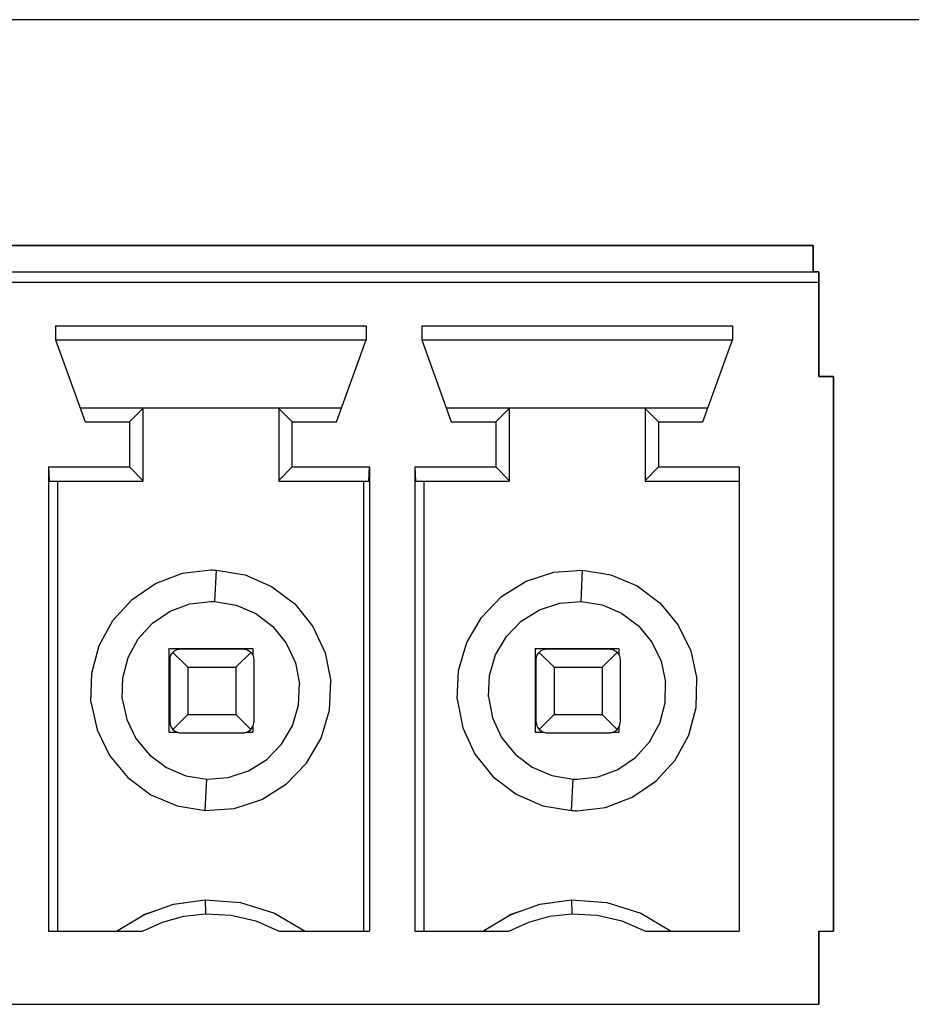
# Model space of a CAD drawing. Header units: inches. Extents: x 0 to 474, y -297 to 0.
# Tile 101 of 256: x 162 to 171, y -128 to -119. Entities that reach past the tile are written whole.
import ezdxf

# ---------------------------------------------------------------- set-up
doc = ezdxf.new("R2010")
doc.units = ezdxf.units.IN
doc.header["$MEASUREMENT"] = 0

msp = doc.modelspace()

# ---------------------------------------------------------------- linework, layer by layer
at = {"color": 18, "true_color": 0x000000}
for p, q in [((282.96, -118.95), (145.8, -118.95)), ((169.8488, -121.1078), (154.8388, -121.1078)), ((154.8388, -121.1078), (169.8488, -121.1078)), ((169.8488, -121.3578), (169.8488, -121.1078)), ((169.8488, -121.1078), (169.8488, -121.3578)), ((154.7848, -121.3578), (169.9028, -121.3578)), ((169.9028, -121.3578), (169.8488, -121.3578)), ((169.9028, -121.3608), (169.9028, -121.3578)), ((169.9028, -121.3578), (169.9028, -121.3608)), ((169.9038, -121.3688), (169.9028, -121.3608)), ((169.9028, -121.3608), (169.9038, -121.3688)), ((169.9038, -121.4198), (169.9038, -121.3688)), ((169.9038, -121.3688), (169.9038, -121.3818)), ((169.9038, -121.3818), (169.9038, -121.3988)), ((169.9038, -121.3988), (169.9038, -121.4198)), ((169.9048, -121.4378), (169.9038, -121.4198)), ((169.9038, -121.4198), (169.9048, -121.4378)), ((169.9048, -122.3578), (169.9048, -121.4378)), ((169.9048, -121.4378), (169.9048, -121.4578)), ((154.7828, -121.4578), (169.9048, -121.4578)), ((169.9048, -121.4578), (169.9048, -122.3578)), ((162.6088, -121.8738), (162.6088, -122.0078)), ((162.6088, -121.8738), (165.5788, -121.8738)), ((165.5788, -121.8738), (165.5788, -122.0078)), ((166.1088, -121.8738), (166.1088, -122.0078)), ((166.1088, -121.8738), (169.0788, -121.8738)), ((169.0788, -121.8738), (169.0788, -122.0078)), ((162.6088, -122.0078), (162.8918, -122.7918)), ((162.6088, -122.0078), (165.5788, -122.0078)), ((165.2958, -122.7918), (165.5788, -122.0078)), ((166.1088, -122.0078), (166.3918, -122.7918)), ((166.1088, -122.0078), (169.0788, -122.0078)), ((168.7958, -122.7918), (169.0788, -122.0078)), ((170.0438, -122.3578), (169.9048, -122.3578)), ((169.9048, -122.3578), (170.0438, -122.3578)), ((170.0438, -127.6578), (170.0438, -122.3578)), ((170.0438, -122.3578), (170.0438, -127.6578)), ((162.8438, -122.6578), (163.4438, -122.6578)), ((163.3158, -122.7918), (163.4438, -122.6638)), ((163.4438, -122.6578), (163.4438, -122.6638)), ((163.4438, -122.6578), (164.7438, -122.6578)), ((163.4438, -122.6578), (164.7438, -122.6578)), ((163.4438, -122.6638), (163.4438, -123.3518)), ((163.4438, -122.6638), (163.4438, -123.3518)), ((164.7438, -122.6578), (165.3438, -122.6578)), ((164.7438, -122.6578), (164.7438, -122.6638)), ((164.7438, -122.6638), (164.8718, -122.7918)), ((164.7438, -122.6638), (164.7438, -123.3518)), ((164.7438, -122.6638), (164.7438, -123.3518)), ((166.3438, -122.6578), (166.9438, -122.6578)), ((166.8158, -122.7918), (166.9438, -122.6638)), ((166.9438, -122.6578), (166.9438, -122.6638)), ((166.9438, -122.6578), (168.2438, -122.6578)), ((166.9438, -122.6578), (168.2438, -122.6578)), ((166.9438, -122.6638), (166.9438, -123.3518)), ((166.9438, -122.6638), (166.9438, -123.3518)), ((168.2438, -122.6578), (168.8438, -122.6578)), ((168.2438, -122.6578), (168.2438, -122.6638)), ((168.2438, -122.6638), (168.2438, -123.3518)), ((168.2438, -122.6638), (168.3718, -122.7918)), ((168.2438, -122.6638), (168.2438, -123.3518)), ((162.8918, -122.7918), (163.3158, -122.7918)), ((163.3158, -122.7918), (163.3158, -123.2238)), ((164.8718, -122.7918), (165.2958, -122.7918)), ((164.8718, -123.2238), (164.8718, -122.7918)), ((166.3918, -122.7918), (166.8158, -122.7918)), ((166.8158, -122.7918), (166.8158, -123.2238)), ((168.3718, -122.7918), (168.7958, -122.7918)), ((168.3718, -122.7918), (168.3718, -123.2238)), ((162.5428, -123.2238), (163.3158, -123.2238)), ((162.5428, -123.2238), (162.5428, -127.6578)), ((162.5428, -123.2238), (162.5498, -123.3578)), ((163.3158, -123.2238), (163.4438, -123.3518)), ((164.7438, -123.3518), (164.8718, -123.2238)), ((164.8718, -123.2238), (165.6088, -123.2238)), ((165.6048, -123.3578), (165.6088, -123.2238)), ((165.6088, -123.2238), (165.6088, -127.6578)), ((166.0428, -123.2238), (166.8158, -123.2238)), ((166.0428, -123.2238), (166.0428, -127.6578)), ((166.0428, -123.2238), (166.0498, -123.3578)), ((166.8158, -123.2238), (166.9438, -123.3518)), ((168.2438, -123.3518), (168.3718, -123.2238)), ((168.3718, -123.2238), (169.1438, -123.2238)), ((169.1438, -123.2238), (169.1438, -127.6578)), ((162.5498, -123.3578), (163.4438, -123.3578)), ((162.6288, -123.3578), (162.6288, -127.6578)), ((163.4438, -123.3518), (163.4438, -123.3578)), ((164.7438, -123.3518), (164.7438, -123.3578)), ((164.7438, -123.3578), (165.6048, -123.3578)), ((165.5528, -123.3578), (165.5528, -127.6578)), ((166.0498, -123.3578), (166.9438, -123.3578)), ((166.1288, -123.3578), (166.1288, -127.6578)), ((166.9438, -123.3518), (166.9438, -123.3578)), ((168.2438, -123.3518), (168.2438, -123.3578)), ((168.2438, -123.3578), (169.1438, -123.3578)), ((163.5668, -124.3358), (163.8228, -124.2398)), ((163.8228, -124.2398), (164.0938, -124.2078)), ((164.0938, -124.2078), (164.1118, -124.2078)), ((164.1118, -124.2078), (164.1288, -124.2088)), ((164.1288, -124.2088), (164.1468, -124.2088)), ((164.1328, -124.5088), (164.1468, -124.2088)), ((164.1468, -124.2088), (164.4208, -124.2548)), ((164.4208, -124.2548), (164.6748, -124.3658)), ((167.1068, -124.3158), (167.3708, -124.2298)), ((167.3708, -124.2298), (167.6468, -124.2088)), ((167.6328, -124.5088), (167.6468, -124.2088)), ((167.6468, -124.2088), (167.9168, -124.2538)), ((167.9168, -124.2538), (168.1678, -124.3608)), ((163.3408, -124.4888), (163.5668, -124.3358)), ((164.6748, -124.3658), (164.8958, -124.5328)), ((166.8718, -124.4628), (167.1068, -124.3158)), ((168.1678, -124.3608), (168.3868, -124.5248)), ((166.6788, -124.6618), (166.8718, -124.4628)), ((163.1568, -124.6908), (163.3408, -124.4888)), ((163.7038, -124.6028), (163.8938, -124.5318)), ((163.8938, -124.5318), (164.0938, -124.5078)), ((164.0938, -124.5078), (164.1068, -124.5078)), ((164.1068, -124.5078), (164.1198, -124.5078)), ((164.1198, -124.5078), (164.1328, -124.5088)), ((164.1328, -124.5088), (164.3348, -124.5428)), ((164.3348, -124.5428), (164.5228, -124.6238)), ((164.8958, -124.5328), (165.0698, -124.7488)), ((167.2338, -124.5878), (167.4288, -124.5238)), ((167.4288, -124.5238), (167.6328, -124.5088)), ((167.6328, -124.5088), (167.8318, -124.5418)), ((167.8318, -124.5418), (168.0178, -124.6208)), ((168.3868, -124.5248), (168.5608, -124.7348)), ((163.5368, -124.7158), (163.7038, -124.6028)), ((164.5228, -124.6238), (164.6858, -124.7478)), ((167.0598, -124.6958), (167.2338, -124.5878)), ((168.0178, -124.6208), (168.1798, -124.7418)), ((163.0258, -124.9308), (163.1568, -124.6908)), ((163.4008, -124.8648), (163.5368, -124.7158)), ((166.5388, -124.9008), (166.6788, -124.6618)), ((166.9178, -124.8428), (167.0598, -124.6958)), ((168.1798, -124.7418), (168.3088, -124.8978)), ((168.5608, -124.7348), (168.6798, -124.9808)), ((164.6858, -124.7478), (164.8148, -124.9078)), ((165.0698, -124.7488), (165.1868, -124.9998)), ((162.9558, -125.1948), (163.0258, -124.9308)), ((163.3048, -125.0428), (163.4008, -124.8648)), ((164.8148, -124.9078), (164.9018, -125.0938)), ((166.4598, -125.1668), (166.5388, -124.9008)), ((166.8138, -125.0198), (166.9178, -124.8428)), ((168.3088, -124.8978), (168.3968, -125.0788)), ((163.6938, -124.9578), (164.4938, -124.9578)), ((163.6938, -124.9578), (163.6938, -125.7578)), ((163.7068, -125.0368), (163.7128, -125.0218)), ((163.7128, -125.0218), (163.7208, -125.0068)), ((163.7208, -125.0068), (163.7308, -124.9948)), ((163.7308, -124.9948), (163.7508, -124.9778)), ((163.7308, -124.9948), (163.8738, -125.1378)), ((163.7508, -124.9778), (163.7658, -124.9708)), ((163.7658, -124.9708), (163.7798, -124.9658)), ((163.7798, -124.9658), (163.7858, -124.9648)), ((163.7858, -124.9648), (163.7908, -124.9638)), ((163.7908, -124.9638), (163.7978, -124.9628)), ((163.7978, -124.9628), (163.8038, -124.9628)), ((163.8038, -124.9628), (164.4038, -124.9628)), ((164.3338, -125.1378), (164.4768, -124.9948)), ((164.4038, -124.9628), (164.4128, -124.9638)), ((164.4128, -124.9638), (164.4218, -124.9648)), ((164.4218, -124.9648), (164.4328, -124.9668)), ((164.4328, -124.9668), (164.4488, -124.9738)), ((164.4488, -124.9738), (164.4648, -124.9838)), ((164.4648, -124.9838), (164.4768, -124.9948)), ((164.4768, -124.9948), (164.4918, -125.0148)), ((164.4918, -125.0148), (164.4978, -125.0288)), ((164.4938, -124.9578), (164.4938, -125.0198)), ((164.4978, -125.0288), (164.5008, -125.0408)), ((165.1868, -124.9998), (165.2408, -125.2718)), ((166.7558, -125.2168), (166.8138, -125.0198)), ((167.1938, -124.9578), (167.9938, -124.9578)), ((167.1938, -124.9578), (167.1938, -125.7578)), ((167.2068, -125.0368), (167.2128, -125.0218)), ((167.2128, -125.0218), (167.2208, -125.0068)), ((167.2208, -125.0068), (167.2308, -124.9948)), ((167.2308, -124.9948), (167.2508, -124.9778)), ((167.2308, -124.9948), (167.3738, -125.1378)), ((167.2508, -124.9778), (167.2658, -124.9708)), ((167.2658, -124.9708), (167.2798, -124.9658)), ((167.2798, -124.9658), (167.2858, -124.9648)), ((167.2858, -124.9648), (167.2908, -124.9638)), ((167.2908, -124.9638), (167.2978, -124.9628)), ((167.2978, -124.9628), (167.3038, -124.9628)), ((167.3038, -124.9628), (167.9038, -124.9628)), ((167.8338, -125.1378), (167.9768, -124.9948)), ((167.9038, -124.9628), (167.9128, -124.9638)), ((167.9128, -124.9638), (167.9218, -124.9648)), ((167.9218, -124.9648), (167.9328, -124.9668)), ((167.9328, -124.9668), (167.9488, -124.9738)), ((167.9488, -124.9738), (167.9648, -124.9838)), ((167.9648, -124.9838), (167.9768, -124.9948)), ((167.9768, -124.9948), (167.9918, -125.0148)), ((167.9918, -125.0148), (167.9978, -125.0288)), ((167.9938, -124.9578), (167.9938, -125.0198)), ((167.9978, -125.0288), (168.0008, -125.0408)), ((168.6798, -124.9808), (168.7388, -125.2478)), ((163.2528, -125.2378), (163.3048, -125.0428)), ((163.7038, -125.0548), (163.7048, -125.0468)), ((163.7038, -125.0628), (163.7038, -125.0548)), ((163.7038, -125.6638), (163.7038, -125.0628)), ((163.7048, -125.0468), (163.7068, -125.0368)), ((164.5008, -125.0408), (164.5028, -125.0508)), ((164.5028, -125.0508), (164.5038, -125.0628)), ((164.5038, -125.0628), (164.5038, -125.6628)), ((164.9018, -125.0938), (164.9418, -125.2948)), ((167.2038, -125.0548), (167.2048, -125.0468)), ((167.2038, -125.0628), (167.2038, -125.0548)), ((167.2038, -125.6638), (167.2038, -125.0628)), ((167.2048, -125.0468), (167.2068, -125.0368)), ((168.0008, -125.0408), (168.0028, -125.0508)), ((168.0028, -125.0508), (168.0038, -125.0628)), ((168.0038, -125.0628), (168.0038, -125.6628)), ((168.3968, -125.0788), (168.4398, -125.2768)), ((162.9488, -125.4678), (162.9558, -125.1948)), ((163.8738, -125.1378), (163.8738, -125.5878)), ((163.8738, -125.1378), (164.3338, -125.1378)), ((164.3338, -125.1378), (164.3338, -125.5878)), ((166.4468, -125.4438), (166.4598, -125.1668)), ((166.7458, -125.4208), (166.7558, -125.2168)), ((167.3738, -125.1378), (167.3738, -125.5878)), ((167.3738, -125.1378), (167.8338, -125.1378)), ((167.8338, -125.1378), (167.8338, -125.5878)), ((163.2478, -125.4388), (163.2528, -125.2378)), ((164.9318, -125.4988), (164.9418, -125.2948)), ((165.2278, -125.5488), (165.2408, -125.2718)), ((168.4348, -125.4778), (168.4398, -125.2768)), ((168.7318, -125.5208), (168.7388, -125.2478)), ((162.9488, -125.4678), (163.0078, -125.7348)), ((163.2478, -125.4388), (163.2908, -125.6368)), ((164.8738, -125.6958), (164.9318, -125.4988)), ((166.4468, -125.4438), (166.5008, -125.7158)), ((166.7458, -125.4208), (166.7858, -125.6218)), ((168.3828, -125.6728), (168.4348, -125.4778)), ((163.7308, -125.7308), (163.8738, -125.5878)), ((163.8738, -125.5878), (164.3338, -125.5878)), ((164.3338, -125.5878), (164.4768, -125.7308)), ((165.1488, -125.8148), (165.2278, -125.5488)), ((167.2308, -125.7308), (167.3738, -125.5878)), ((167.3738, -125.5878), (167.8338, -125.5878)), ((167.8338, -125.5878), (167.9768, -125.7308)), ((168.6618, -125.7848), (168.7318, -125.5208)), ((163.2908, -125.6368), (163.3788, -125.8178)), ((163.7038, -125.6638), (163.7048, -125.6748)), ((163.7048, -125.6748), (163.7068, -125.6858)), ((163.7068, -125.6858), (163.7098, -125.6968)), ((164.5008, -125.6888), (164.5028, -125.6788)), ((164.5028, -125.6788), (164.5038, -125.6708)), ((164.5038, -125.6708), (164.5038, -125.6628)), ((166.7858, -125.6218), (166.8728, -125.8078)), ((167.2038, -125.6638), (167.2048, -125.6748)), ((167.2048, -125.6748), (167.2068, -125.6858)), ((167.2068, -125.6858), (167.2098, -125.6968)), ((168.0008, -125.6888), (168.0028, -125.6788)), ((168.0028, -125.6788), (168.0038, -125.6708)), ((168.0038, -125.6708), (168.0038, -125.6628)), ((168.2868, -125.8508), (168.3828, -125.6728)), ((163.0078, -125.7348), (163.1268, -125.9808)), ((163.6938, -125.7578), (163.7728, -125.7578)), ((163.7098, -125.6968), (163.7158, -125.7108)), ((163.7158, -125.7108), (163.7308, -125.7308)), ((163.7308, -125.7308), (163.7428, -125.7418)), ((163.7428, -125.7418), (163.7588, -125.7518)), ((163.7588, -125.7518), (163.7758, -125.7588)), ((163.7758, -125.7588), (163.7858, -125.7618)), ((163.7858, -125.7618), (163.7948, -125.7628)), ((163.7948, -125.7628), (163.8038, -125.7628)), ((163.8038, -125.7628), (164.4038, -125.7628)), ((164.4038, -125.7628), (164.4108, -125.7628)), ((164.4108, -125.7628), (164.4168, -125.7618)), ((164.4168, -125.7618), (164.4228, -125.7608)), ((164.4228, -125.7608), (164.4278, -125.7598)), ((164.4278, -125.7598), (164.4418, -125.7558)), ((164.4348, -125.7578), (164.4938, -125.7578)), ((164.4418, -125.7558), (164.4568, -125.7478)), ((164.4568, -125.7478), (164.4768, -125.7308)), ((164.4768, -125.7308), (164.4868, -125.7198)), ((164.4868, -125.7198), (164.4948, -125.7038)), ((164.4938, -125.7058), (164.4938, -125.7578)), ((164.4948, -125.7038), (164.5008, -125.6888)), ((164.7698, -125.8728), (164.8738, -125.6958)), ((166.5008, -125.7158), (166.6178, -125.9668)), ((167.1938, -125.7578), (167.2728, -125.7578)), ((167.2098, -125.6968), (167.2158, -125.7108)), ((167.2158, -125.7108), (167.2308, -125.7308)), ((167.2308, -125.7308), (167.2428, -125.7418)), ((167.2428, -125.7418), (167.2588, -125.7518)), ((167.2588, -125.7518), (167.2758, -125.7588)), ((167.2758, -125.7588), (167.2858, -125.7618)), ((167.2858, -125.7618), (167.2948, -125.7628)), ((167.2948, -125.7628), (167.3038, -125.7628)), ((167.3038, -125.7628), (167.9038, -125.7628)), ((167.9038, -125.7628), (167.9108, -125.7628)), ((167.9108, -125.7628), (167.9168, -125.7618)), ((167.9168, -125.7618), (167.9228, -125.7608)), ((167.9228, -125.7608), (167.9278, -125.7598)), ((167.9278, -125.7598), (167.9418, -125.7558)), ((167.9348, -125.7578), (167.9938, -125.7578)), ((167.9418, -125.7558), (167.9568, -125.7478)), ((167.9568, -125.7478), (167.9768, -125.7308)), ((167.9768, -125.7308), (167.9868, -125.7198)), ((167.9868, -125.7198), (167.9948, -125.7038)), ((167.9938, -125.7058), (167.9938, -125.7578)), ((167.9948, -125.7038), (168.0008, -125.6888)), ((163.3788, -125.8178), (163.5078, -125.9738)), ((164.6278, -126.0198), (164.7698, -125.8728)), ((165.0088, -126.0538), (165.1488, -125.8148)), ((166.8728, -125.8078), (167.0018, -125.9678)), ((168.1508, -125.9998), (168.2868, -125.8508)), ((168.5308, -126.0248), (168.6618, -125.7848)), ((166.6178, -125.9668), (166.7918, -126.1828)), ((167.0018, -125.9678), (167.1648, -126.0918)), ((163.1268, -125.9808), (163.3008, -126.1908)), ((163.5078, -125.9738), (163.6698, -126.0948)), ((164.4538, -126.1278), (164.6278, -126.0198)), ((164.8158, -126.2528), (165.0088, -126.0538)), ((167.9838, -126.1128), (168.1508, -125.9998)), ((168.3468, -126.2268), (168.5308, -126.0248)), ((163.6698, -126.0948), (163.8558, -126.1738)), ((164.2588, -126.1918), (164.4538, -126.1278)), ((167.1648, -126.0918), (167.3528, -126.1728)), ((167.7938, -126.1838), (167.9838, -126.1128)), ((163.3008, -126.1908), (163.5198, -126.3548)), ((163.8558, -126.1738), (164.0548, -126.2068)), ((164.0408, -126.5068), (164.0548, -126.2068)), ((164.0548, -126.2068), (164.2588, -126.1918)), ((166.7918, -126.1828), (167.0128, -126.3498)), ((167.3528, -126.1728), (167.5548, -126.2068)), ((167.5408, -126.5068), (167.5548, -126.2068)), ((167.5548, -126.2068), (167.5678, -126.2078)), ((167.5678, -126.2078), (167.5808, -126.2078)), ((167.5808, -126.2078), (167.5938, -126.2078)), ((167.5938, -126.2078), (167.7938, -126.1838)), ((168.1208, -126.3798), (168.3468, -126.2268)), ((164.5808, -126.3998), (164.8158, -126.2528)), ((163.5198, -126.3548), (163.7708, -126.4618)), ((164.3168, -126.4858), (164.5808, -126.3998)), ((167.0128, -126.3498), (167.2668, -126.4608)), ((167.8648, -126.4758), (168.1208, -126.3798)), ((163.7708, -126.4618), (164.0408, -126.5068)), ((164.0408, -126.5068), (164.3168, -126.4858)), ((167.2668, -126.4608), (167.5408, -126.5068)), ((167.5408, -126.5068), (167.5588, -126.5068)), ((167.5588, -126.5068), (167.5758, -126.5078)), ((167.5758, -126.5078), (167.5938, -126.5078)), ((167.5938, -126.5078), (167.8648, -126.4758)), ((163.7388, -127.4008), (164.0388, -127.3588)), ((164.0388, -127.3588), (164.0388, -127.3588)), ((164.0388, -127.3588), (164.0398, -127.3588)), ((164.0388, -127.3588), (164.0438, -127.4928)), ((164.0398, -127.3588), (164.0398, -127.3588)), ((164.0398, -127.3588), (164.3778, -127.3848)), ((167.2388, -127.4008), (167.5388, -127.3588)), ((167.5388, -127.3588), (167.5388, -127.3588)), ((167.5388, -127.3588), (167.5398, -127.3588)), ((167.5388, -127.3588), (167.5438, -127.4928)), ((167.5398, -127.3588), (167.5398, -127.3588)), ((167.5398, -127.3588), (167.8778, -127.3848)), ((163.4528, -127.5018), (163.7388, -127.4008)), ((163.4538, -127.5008), (163.5488, -127.4678)), ((163.7388, -127.4008), (163.7398, -127.3998)), ((163.7398, -127.3998), (163.8588, -127.3838)), ((164.3778, -127.3848), (164.7018, -127.4868)), ((166.9528, -127.5018), (167.2388, -127.4008)), ((166.9538, -127.5008), (167.0488, -127.4678)), ((167.2388, -127.4008), (167.2398, -127.3998)), ((167.2398, -127.3998), (167.3588, -127.3838)), ((167.8778, -127.3848), (168.2018, -127.4868)), ((163.1938, -127.6578), (163.4528, -127.5018)), ((163.4538, -127.5018), (163.4538, -127.5008)), ((163.6328, -127.5718), (163.8348, -127.5168)), ((163.8348, -127.5168), (164.0438, -127.4928)), ((164.0438, -127.4928), (164.2868, -127.5058)), ((164.2868, -127.5058), (164.5228, -127.5608)), ((164.5228, -127.5608), (164.7468, -127.6578)), ((164.7018, -127.4868), (164.9938, -127.6578)), ((166.6938, -127.6578), (166.9528, -127.5018)), ((166.9538, -127.5018), (166.9538, -127.5008)), ((167.1328, -127.5718), (167.3348, -127.5168)), ((167.3348, -127.5168), (167.5438, -127.4928)), ((167.5438, -127.4928), (167.7868, -127.5058)), ((167.7868, -127.5058), (168.0228, -127.5608)), ((168.0228, -127.5608), (168.2468, -127.6578)), ((168.2018, -127.4868), (168.4938, -127.6578)), ((162.5428, -127.6578), (163.4408, -127.6578)), ((163.4408, -127.6578), (163.6328, -127.5718)), ((164.7468, -127.6578), (165.6088, -127.6578)), ((166.0428, -127.6578), (166.9408, -127.6578)), ((166.9408, -127.6578), (167.1328, -127.5718)), ((168.2468, -127.6578), (169.1438, -127.6578)), ((169.9048, -127.6578), (170.0438, -127.6578)), ((169.9048, -128.3578), (169.9048, -127.6578)), ((169.9048, -127.6578), (169.9048, -128.3578)), ((169.9048, -127.6578), (170.0438, -127.6578)), ((154.7828, -128.3578), (169.9048, -128.3578)), ((154.7828, -128.3578), (169.9048, -128.3578))]:
    msp.add_line(p, q, dxfattribs=at)
at = {"color": 7, "true_color": 0xffffff}
for p, q in [((169.8488, -121.1078), (154.8388, -121.1078)), ((154.8388, -121.1078), (169.8488, -121.1078)), ((169.8488, -121.3578), (169.8488, -121.1078)), ((169.8488, -121.1078), (169.8488, -121.3578)), ((154.7848, -121.3578), (169.9028, -121.3578)), ((169.9028, -121.3578), (169.8488, -121.3578)), ((169.9028, -121.3608), (169.9028, -121.3578)), ((169.9028, -121.3578), (169.9028, -121.3608)), ((169.9038, -121.3688), (169.9028, -121.3608)), ((169.9028, -121.3608), (169.9038, -121.3688)), ((169.9038, -121.4198), (169.9038, -121.3688)), ((169.9038, -121.3688), (169.9038, -121.3818)), ((169.9038, -121.3818), (169.9038, -121.3988)), ((169.9038, -121.3988), (169.9038, -121.4198)), ((169.9048, -121.4378), (169.9038, -121.4198)), ((169.9038, -121.4198), (169.9048, -121.4378)), ((169.9048, -122.3578), (169.9048, -121.4378)), ((169.9048, -121.4378), (169.9048, -121.4578)), ((154.7828, -121.4578), (169.9048, -121.4578)), ((169.9048, -121.4578), (169.9048, -122.3578)), ((162.6088, -121.8738), (162.6088, -122.0078)), ((162.6088, -121.8738), (165.5788, -121.8738)), ((165.5788, -121.8738), (165.5788, -122.0078)), ((166.1088, -121.8738), (166.1088, -122.0078)), ((166.1088, -121.8738), (169.0788, -121.8738)), ((169.0788, -121.8738), (169.0788, -122.0078)), ((162.6088, -122.0078), (162.8918, -122.7918)), ((162.6088, -122.0078), (165.5788, -122.0078)), ((165.2958, -122.7918), (165.5788, -122.0078)), ((166.1088, -122.0078), (166.3918, -122.7918)), ((166.1088, -122.0078), (169.0788, -122.0078)), ((168.7958, -122.7918), (169.0788, -122.0078)), ((170.0438, -122.3578), (169.9048, -122.3578)), ((169.9048, -122.3578), (170.0438, -122.3578)), ((170.0438, -127.6578), (170.0438, -122.3578)), ((170.0438, -122.3578), (170.0438, -127.6578)), ((162.8438, -122.6578), (163.4438, -122.6578)), ((163.3158, -122.7918), (163.4438, -122.6638)), ((163.4438, -122.6578), (163.4438, -122.6638)), ((163.4438, -122.6578), (164.7438, -122.6578)), ((163.4438, -122.6578), (164.7438, -122.6578)), ((163.4438, -122.6638), (163.4438, -123.3518)), ((163.4438, -122.6638), (163.4438, -123.3518)), ((164.7438, -122.6578), (165.3438, -122.6578)), ((164.7438, -122.6578), (164.7438, -122.6638)), ((164.7438, -122.6638), (164.8718, -122.7918)), ((164.7438, -122.6638), (164.7438, -123.3518)), ((164.7438, -122.6638), (164.7438, -123.3518)), ((166.3438, -122.6578), (166.9438, -122.6578)), ((166.8158, -122.7918), (166.9438, -122.6638)), ((166.9438, -122.6578), (166.9438, -122.6638)), ((166.9438, -122.6578), (168.2438, -122.6578)), ((166.9438, -122.6578), (168.2438, -122.6578)), ((166.9438, -122.6638), (166.9438, -123.3518)), ((166.9438, -122.6638), (166.9438, -123.3518)), ((168.2438, -122.6578), (168.8438, -122.6578)), ((168.2438, -122.6578), (168.2438, -122.6638)), ((168.2438, -122.6638), (168.2438, -123.3518)), ((168.2438, -122.6638), (168.3718, -122.7918)), ((168.2438, -122.6638), (168.2438, -123.3518)), ((162.8918, -122.7918), (163.3158, -122.7918)), ((163.3158, -122.7918), (163.3158, -123.2238)), ((164.8718, -122.7918), (165.2958, -122.7918)), ((164.8718, -123.2238), (164.8718, -122.7918)), ((166.3918, -122.7918), (166.8158, -122.7918)), ((166.8158, -122.7918), (166.8158, -123.2238)), ((168.3718, -122.7918), (168.7958, -122.7918)), ((168.3718, -122.7918), (168.3718, -123.2238)), ((162.5428, -123.2238), (163.3158, -123.2238)), ((162.5428, -123.2238), (162.5428, -127.6578)), ((162.5428, -123.2238), (162.5498, -123.3578)), ((163.3158, -123.2238), (163.4438, -123.3518)), ((164.7438, -123.3518), (164.8718, -123.2238)), ((164.8718, -123.2238), (165.6088, -123.2238)), ((165.6048, -123.3578), (165.6088, -123.2238)), ((165.6088, -123.2238), (165.6088, -127.6578)), ((166.0428, -123.2238), (166.8158, -123.2238)), ((166.0428, -123.2238), (166.0428, -127.6578)), ((166.0428, -123.2238), (166.0498, -123.3578)), ((166.8158, -123.2238), (166.9438, -123.3518)), ((168.2438, -123.3518), (168.3718, -123.2238)), ((168.3718, -123.2238), (169.1438, -123.2238)), ((169.1438, -123.2238), (169.1438, -127.6578)), ((162.5498, -123.3578), (163.4438, -123.3578)), ((162.6288, -123.3578), (162.6288, -127.6578)), ((163.4438, -123.3518), (163.4438, -123.3578)), ((164.7438, -123.3518), (164.7438, -123.3578)), ((164.7438, -123.3578), (165.6048, -123.3578)), ((165.5528, -123.3578), (165.5528, -127.6578)), ((166.0498, -123.3578), (166.9438, -123.3578)), ((166.1288, -123.3578), (166.1288, -127.6578)), ((166.9438, -123.3518), (166.9438, -123.3578)), ((168.2438, -123.3518), (168.2438, -123.3578)), ((168.2438, -123.3578), (169.1438, -123.3578)), ((163.5668, -124.3358), (163.8228, -124.2398)), ((163.8228, -124.2398), (164.0938, -124.2078)), ((164.0938, -124.2078), (164.1118, -124.2078)), ((164.1118, -124.2078), (164.1288, -124.2088)), ((164.1288, -124.2088), (164.1468, -124.2088)), ((164.1328, -124.5088), (164.1468, -124.2088)), ((164.1468, -124.2088), (164.4208, -124.2548)), ((164.4208, -124.2548), (164.6748, -124.3658)), ((167.1068, -124.3158), (167.3708, -124.2298)), ((167.3708, -124.2298), (167.6468, -124.2088)), ((167.6328, -124.5088), (167.6468, -124.2088)), ((167.6468, -124.2088), (167.9168, -124.2538)), ((167.9168, -124.2538), (168.1678, -124.3608)), ((163.3408, -124.4888), (163.5668, -124.3358)), ((164.6748, -124.3658), (164.8958, -124.5328)), ((166.8718, -124.4628), (167.1068, -124.3158)), ((168.1678, -124.3608), (168.3868, -124.5248)), ((166.6788, -124.6618), (166.8718, -124.4628)), ((163.1568, -124.6908), (163.3408, -124.4888)), ((163.7038, -124.6028), (163.8938, -124.5318)), ((163.8938, -124.5318), (164.0938, -124.5078)), ((164.0938, -124.5078), (164.1068, -124.5078)), ((164.1068, -124.5078), (164.1198, -124.5078)), ((164.1198, -124.5078), (164.1328, -124.5088)), ((164.1328, -124.5088), (164.3348, -124.5428)), ((164.3348, -124.5428), (164.5228, -124.6238)), ((164.8958, -124.5328), (165.0698, -124.7488)), ((167.2338, -124.5878), (167.4288, -124.5238)), ((167.4288, -124.5238), (167.6328, -124.5088)), ((167.6328, -124.5088), (167.8318, -124.5418)), ((167.8318, -124.5418), (168.0178, -124.6208)), ((168.3868, -124.5248), (168.5608, -124.7348)), ((163.5368, -124.7158), (163.7038, -124.6028)), ((164.5228, -124.6238), (164.6858, -124.7478)), ((167.0598, -124.6958), (167.2338, -124.5878)), ((168.0178, -124.6208), (168.1798, -124.7418)), ((163.0258, -124.9308), (163.1568, -124.6908)), ((163.4008, -124.8648), (163.5368, -124.7158)), ((166.5388, -124.9008), (166.6788, -124.6618)), ((166.9178, -124.8428), (167.0598, -124.6958)), ((168.1798, -124.7418), (168.3088, -124.8978)), ((168.5608, -124.7348), (168.6798, -124.9808)), ((164.6858, -124.7478), (164.8148, -124.9078)), ((165.0698, -124.7488), (165.1868, -124.9998)), ((162.9558, -125.1948), (163.0258, -124.9308)), ((163.3048, -125.0428), (163.4008, -124.8648)), ((164.8148, -124.9078), (164.9018, -125.0938)), ((166.4598, -125.1668), (166.5388, -124.9008)), ((166.8138, -125.0198), (166.9178, -124.8428)), ((168.3088, -124.8978), (168.3968, -125.0788)), ((163.6938, -124.9578), (164.4938, -124.9578)), ((163.6938, -124.9578), (163.6938, -125.7578)), ((163.7068, -125.0368), (163.7128, -125.0218)), ((163.7128, -125.0218), (163.7208, -125.0068)), ((163.7208, -125.0068), (163.7308, -124.9948)), ((163.7308, -124.9948), (163.7508, -124.9778)), ((163.7308, -124.9948), (163.8738, -125.1378)), ((163.7508, -124.9778), (163.7658, -124.9708)), ((163.7658, -124.9708), (163.7798, -124.9658)), ((163.7798, -124.9658), (163.7858, -124.9648)), ((163.7858, -124.9648), (163.7908, -124.9638)), ((163.7908, -124.9638), (163.7978, -124.9628)), ((163.7978, -124.9628), (163.8038, -124.9628)), ((163.8038, -124.9628), (164.4038, -124.9628)), ((164.3338, -125.1378), (164.4768, -124.9948)), ((164.4038, -124.9628), (164.4128, -124.9638)), ((164.4128, -124.9638), (164.4218, -124.9648)), ((164.4218, -124.9648), (164.4328, -124.9668)), ((164.4328, -124.9668), (164.4488, -124.9738)), ((164.4488, -124.9738), (164.4648, -124.9838)), ((164.4648, -124.9838), (164.4768, -124.9948)), ((164.4768, -124.9948), (164.4918, -125.0148)), ((164.4918, -125.0148), (164.4978, -125.0288)), ((164.4938, -124.9578), (164.4938, -125.0198)), ((164.4978, -125.0288), (164.5008, -125.0408)), ((165.1868, -124.9998), (165.2408, -125.2718)), ((166.7558, -125.2168), (166.8138, -125.0198)), ((167.1938, -124.9578), (167.9938, -124.9578)), ((167.1938, -124.9578), (167.1938, -125.7578)), ((167.2068, -125.0368), (167.2128, -125.0218)), ((167.2128, -125.0218), (167.2208, -125.0068)), ((167.2208, -125.0068), (167.2308, -124.9948)), ((167.2308, -124.9948), (167.2508, -124.9778)), ((167.2308, -124.9948), (167.3738, -125.1378)), ((167.2508, -124.9778), (167.2658, -124.9708)), ((167.2658, -124.9708), (167.2798, -124.9658)), ((167.2798, -124.9658), (167.2858, -124.9648)), ((167.2858, -124.9648), (167.2908, -124.9638)), ((167.2908, -124.9638), (167.2978, -124.9628)), ((167.2978, -124.9628), (167.3038, -124.9628)), ((167.3038, -124.9628), (167.9038, -124.9628)), ((167.8338, -125.1378), (167.9768, -124.9948)), ((167.9038, -124.9628), (167.9128, -124.9638)), ((167.9128, -124.9638), (167.9218, -124.9648)), ((167.9218, -124.9648), (167.9328, -124.9668)), ((167.9328, -124.9668), (167.9488, -124.9738)), ((167.9488, -124.9738), (167.9648, -124.9838)), ((167.9648, -124.9838), (167.9768, -124.9948)), ((167.9768, -124.9948), (167.9918, -125.0148)), ((167.9918, -125.0148), (167.9978, -125.0288)), ((167.9938, -124.9578), (167.9938, -125.0198)), ((167.9978, -125.0288), (168.0008, -125.0408)), ((168.6798, -124.9808), (168.7388, -125.2478)), ((163.2528, -125.2378), (163.3048, -125.0428)), ((163.7038, -125.0548), (163.7048, -125.0468)), ((163.7038, -125.0628), (163.7038, -125.0548)), ((163.7038, -125.6638), (163.7038, -125.0628)), ((163.7048, -125.0468), (163.7068, -125.0368)), ((164.5008, -125.0408), (164.5028, -125.0508)), ((164.5028, -125.0508), (164.5038, -125.0628)), ((164.5038, -125.0628), (164.5038, -125.6628)), ((164.9018, -125.0938), (164.9418, -125.2948)), ((167.2038, -125.0548), (167.2048, -125.0468)), ((167.2038, -125.0628), (167.2038, -125.0548)), ((167.2038, -125.6638), (167.2038, -125.0628)), ((167.2048, -125.0468), (167.2068, -125.0368)), ((168.0008, -125.0408), (168.0028, -125.0508)), ((168.0028, -125.0508), (168.0038, -125.0628)), ((168.0038, -125.0628), (168.0038, -125.6628)), ((168.3968, -125.0788), (168.4398, -125.2768)), ((162.9488, -125.4678), (162.9558, -125.1948)), ((163.8738, -125.1378), (163.8738, -125.5878)), ((163.8738, -125.1378), (164.3338, -125.1378)), ((164.3338, -125.1378), (164.3338, -125.5878)), ((166.4468, -125.4438), (166.4598, -125.1668)), ((166.7458, -125.4208), (166.7558, -125.2168)), ((167.3738, -125.1378), (167.3738, -125.5878)), ((167.3738, -125.1378), (167.8338, -125.1378)), ((167.8338, -125.1378), (167.8338, -125.5878)), ((163.2478, -125.4388), (163.2528, -125.2378)), ((164.9318, -125.4988), (164.9418, -125.2948)), ((165.2278, -125.5488), (165.2408, -125.2718)), ((168.4348, -125.4778), (168.4398, -125.2768)), ((168.7318, -125.5208), (168.7388, -125.2478)), ((162.9488, -125.4678), (163.0078, -125.7348)), ((163.2478, -125.4388), (163.2908, -125.6368)), ((164.8738, -125.6958), (164.9318, -125.4988)), ((166.4468, -125.4438), (166.5008, -125.7158)), ((166.7458, -125.4208), (166.7858, -125.6218)), ((168.3828, -125.6728), (168.4348, -125.4778)), ((163.7308, -125.7308), (163.8738, -125.5878)), ((163.8738, -125.5878), (164.3338, -125.5878)), ((164.3338, -125.5878), (164.4768, -125.7308)), ((165.1488, -125.8148), (165.2278, -125.5488)), ((167.2308, -125.7308), (167.3738, -125.5878)), ((167.3738, -125.5878), (167.8338, -125.5878)), ((167.8338, -125.5878), (167.9768, -125.7308)), ((168.6618, -125.7848), (168.7318, -125.5208)), ((163.2908, -125.6368), (163.3788, -125.8178)), ((163.7038, -125.6638), (163.7048, -125.6748)), ((163.7048, -125.6748), (163.7068, -125.6858)), ((163.7068, -125.6858), (163.7098, -125.6968)), ((164.5008, -125.6888), (164.5028, -125.6788)), ((164.5028, -125.6788), (164.5038, -125.6708)), ((164.5038, -125.6708), (164.5038, -125.6628)), ((166.7858, -125.6218), (166.8728, -125.8078)), ((167.2038, -125.6638), (167.2048, -125.6748)), ((167.2048, -125.6748), (167.2068, -125.6858)), ((167.2068, -125.6858), (167.2098, -125.6968)), ((168.0008, -125.6888), (168.0028, -125.6788)), ((168.0028, -125.6788), (168.0038, -125.6708)), ((168.0038, -125.6708), (168.0038, -125.6628)), ((168.2868, -125.8508), (168.3828, -125.6728)), ((163.0078, -125.7348), (163.1268, -125.9808)), ((163.6938, -125.7578), (163.7728, -125.7578)), ((163.7098, -125.6968), (163.7158, -125.7108)), ((163.7158, -125.7108), (163.7308, -125.7308)), ((163.7308, -125.7308), (163.7428, -125.7418)), ((163.7428, -125.7418), (163.7588, -125.7518)), ((163.7588, -125.7518), (163.7758, -125.7588)), ((163.7758, -125.7588), (163.7858, -125.7618)), ((163.7858, -125.7618), (163.7948, -125.7628)), ((163.7948, -125.7628), (163.8038, -125.7628)), ((163.8038, -125.7628), (164.4038, -125.7628)), ((164.4038, -125.7628), (164.4108, -125.7628)), ((164.4108, -125.7628), (164.4168, -125.7618)), ((164.4168, -125.7618), (164.4228, -125.7608)), ((164.4228, -125.7608), (164.4278, -125.7598)), ((164.4278, -125.7598), (164.4418, -125.7558)), ((164.4348, -125.7578), (164.4938, -125.7578)), ((164.4418, -125.7558), (164.4568, -125.7478)), ((164.4568, -125.7478), (164.4768, -125.7308)), ((164.4768, -125.7308), (164.4868, -125.7198)), ((164.4868, -125.7198), (164.4948, -125.7038)), ((164.4938, -125.7058), (164.4938, -125.7578)), ((164.4948, -125.7038), (164.5008, -125.6888)), ((164.7698, -125.8728), (164.8738, -125.6958)), ((166.5008, -125.7158), (166.6178, -125.9668)), ((167.1938, -125.7578), (167.2728, -125.7578)), ((167.2098, -125.6968), (167.2158, -125.7108)), ((167.2158, -125.7108), (167.2308, -125.7308)), ((167.2308, -125.7308), (167.2428, -125.7418)), ((167.2428, -125.7418), (167.2588, -125.7518)), ((167.2588, -125.7518), (167.2758, -125.7588)), ((167.2758, -125.7588), (167.2858, -125.7618)), ((167.2858, -125.7618), (167.2948, -125.7628)), ((167.2948, -125.7628), (167.3038, -125.7628)), ((167.3038, -125.7628), (167.9038, -125.7628)), ((167.9038, -125.7628), (167.9108, -125.7628)), ((167.9108, -125.7628), (167.9168, -125.7618)), ((167.9168, -125.7618), (167.9228, -125.7608)), ((167.9228, -125.7608), (167.9278, -125.7598)), ((167.9278, -125.7598), (167.9418, -125.7558)), ((167.9348, -125.7578), (167.9938, -125.7578)), ((167.9418, -125.7558), (167.9568, -125.7478)), ((167.9568, -125.7478), (167.9768, -125.7308)), ((167.9768, -125.7308), (167.9868, -125.7198)), ((167.9868, -125.7198), (167.9948, -125.7038)), ((167.9938, -125.7058), (167.9938, -125.7578)), ((167.9948, -125.7038), (168.0008, -125.6888)), ((163.3788, -125.8178), (163.5078, -125.9738)), ((164.6278, -126.0198), (164.7698, -125.8728)), ((165.0088, -126.0538), (165.1488, -125.8148)), ((166.8728, -125.8078), (167.0018, -125.9678)), ((168.1508, -125.9998), (168.2868, -125.8508)), ((168.5308, -126.0248), (168.6618, -125.7848)), ((166.6178, -125.9668), (166.7918, -126.1828)), ((167.0018, -125.9678), (167.1648, -126.0918)), ((163.1268, -125.9808), (163.3008, -126.1908)), ((163.5078, -125.9738), (163.6698, -126.0948)), ((164.4538, -126.1278), (164.6278, -126.0198)), ((164.8158, -126.2528), (165.0088, -126.0538)), ((167.9838, -126.1128), (168.1508, -125.9998)), ((168.3468, -126.2268), (168.5308, -126.0248)), ((163.6698, -126.0948), (163.8558, -126.1738)), ((164.2588, -126.1918), (164.4538, -126.1278)), ((167.1648, -126.0918), (167.3528, -126.1728)), ((167.7938, -126.1838), (167.9838, -126.1128)), ((163.3008, -126.1908), (163.5198, -126.3548)), ((163.8558, -126.1738), (164.0548, -126.2068)), ((164.0408, -126.5068), (164.0548, -126.2068)), ((164.0548, -126.2068), (164.2588, -126.1918)), ((166.7918, -126.1828), (167.0128, -126.3498)), ((167.3528, -126.1728), (167.5548, -126.2068)), ((167.5408, -126.5068), (167.5548, -126.2068)), ((167.5548, -126.2068), (167.5678, -126.2078)), ((167.5678, -126.2078), (167.5808, -126.2078)), ((167.5808, -126.2078), (167.5938, -126.2078)), ((167.5938, -126.2078), (167.7938, -126.1838)), ((168.1208, -126.3798), (168.3468, -126.2268)), ((164.5808, -126.3998), (164.8158, -126.2528)), ((163.5198, -126.3548), (163.7708, -126.4618)), ((164.3168, -126.4858), (164.5808, -126.3998)), ((167.0128, -126.3498), (167.2668, -126.4608)), ((167.8648, -126.4758), (168.1208, -126.3798)), ((163.7708, -126.4618), (164.0408, -126.5068)), ((164.0408, -126.5068), (164.3168, -126.4858)), ((167.2668, -126.4608), (167.5408, -126.5068)), ((167.5408, -126.5068), (167.5588, -126.5068)), ((167.5588, -126.5068), (167.5758, -126.5078)), ((167.5758, -126.5078), (167.5938, -126.5078)), ((167.5938, -126.5078), (167.8648, -126.4758)), ((163.7388, -127.4008), (164.0388, -127.3588)), ((164.0388, -127.3588), (164.0388, -127.3588)), ((164.0388, -127.3588), (164.0398, -127.3588)), ((164.0388, -127.3588), (164.0438, -127.4928)), ((164.0398, -127.3588), (164.0398, -127.3588)), ((164.0398, -127.3588), (164.3778, -127.3848)), ((167.2388, -127.4008), (167.5388, -127.3588)), ((167.5388, -127.3588), (167.5388, -127.3588)), ((167.5388, -127.3588), (167.5398, -127.3588)), ((167.5388, -127.3588), (167.5438, -127.4928)), ((167.5398, -127.3588), (167.5398, -127.3588)), ((167.5398, -127.3588), (167.8778, -127.3848)), ((163.4528, -127.5018), (163.7388, -127.4008)), ((163.4538, -127.5008), (163.5488, -127.4678)), ((163.7388, -127.4008), (163.7398, -127.3998)), ((163.7398, -127.3998), (163.8588, -127.3838)), ((164.3778, -127.3848), (164.7018, -127.4868)), ((166.9528, -127.5018), (167.2388, -127.4008)), ((166.9538, -127.5008), (167.0488, -127.4678)), ((167.2388, -127.4008), (167.2398, -127.3998)), ((167.2398, -127.3998), (167.3588, -127.3838)), ((167.8778, -127.3848), (168.2018, -127.4868)), ((163.1938, -127.6578), (163.4528, -127.5018)), ((163.4538, -127.5018), (163.4538, -127.5008)), ((163.6328, -127.5718), (163.8348, -127.5168)), ((163.8348, -127.5168), (164.0438, -127.4928)), ((164.0438, -127.4928), (164.2868, -127.5058)), ((164.2868, -127.5058), (164.5228, -127.5608)), ((164.5228, -127.5608), (164.7468, -127.6578)), ((164.7018, -127.4868), (164.9938, -127.6578)), ((166.6938, -127.6578), (166.9528, -127.5018)), ((166.9538, -127.5018), (166.9538, -127.5008)), ((167.1328, -127.5718), (167.3348, -127.5168)), ((167.3348, -127.5168), (167.5438, -127.4928)), ((167.5438, -127.4928), (167.7868, -127.5058)), ((167.7868, -127.5058), (168.0228, -127.5608)), ((168.0228, -127.5608), (168.2468, -127.6578)), ((168.2018, -127.4868), (168.4938, -127.6578)), ((162.5428, -127.6578), (163.4408, -127.6578)), ((163.4408, -127.6578), (163.6328, -127.5718)), ((164.7468, -127.6578), (165.6088, -127.6578)), ((166.0428, -127.6578), (166.9408, -127.6578)), ((166.9408, -127.6578), (167.1328, -127.5718)), ((168.2468, -127.6578), (169.1438, -127.6578)), ((169.9048, -127.6578), (170.0438, -127.6578)), ((169.9048, -128.3578), (169.9048, -127.6578)), ((169.9048, -127.6578), (169.9048, -128.3578)), ((169.9048, -127.6578), (170.0438, -127.6578)), ((154.7828, -128.3578), (169.9048, -128.3578)), ((154.7828, -128.3578), (169.9048, -128.3578))]:
    msp.add_line(p, q, dxfattribs=at)

doc.saveas('drawing.dxf')
